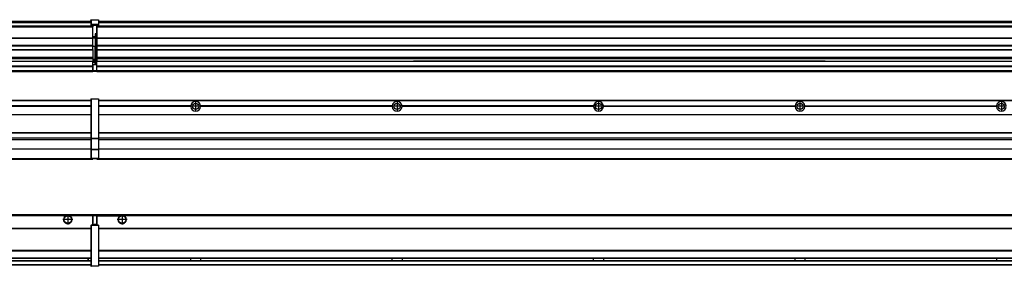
# Model space of a CAD drawing. Header units: inches. Extents: x -381 to 29822, y -418 to 176.
# Tile 21 of 49: x 3378 to 4356, y -154 to 90. Entities that reach past the tile are written whole.
import ezdxf

# ---------------------------------------------------------------- set-up
doc = ezdxf.new("R2010")
doc.units = ezdxf.units.IN
doc.linetypes.add('DOT_CENTER', pattern=[14, 12, -1, 0, -1])
doc.layers.add('1', color=7, linetype='Continuous')

# ---------------------------------------------------------------- blocks, each defined once
blk = doc.blocks.new('Modulos_intermedio__FL-14__2__24', base_point=(3455.18, -48.03))
at = {"color": 7, "linetype": 'Continuous'}
for p, q in [((3456.88, 10.47), (4849.18, 10.47)), ((3456.88, 10.22), (4849.18, 10.22)), ((3476.43, 10.47), (3476.48, 10.52)), ((3476.48, 10.52), (3483.88, 10.52)), ((3483.93, 10.47), (3483.88, 10.52)), ((3548.29, 4.77), (3456.88, 4.77)), ((3548.28, 4.47), (3456.88, 4.47)), ((3548.29, 4.17), (3456.88, 4.17)), ((3548.28, 4.47), (3548.29, 4.77)), ((3548.29, 4.17), (3548.28, 4.47)), ((3550.45, 6.05), (3550.45, 6.04)), ((3550.45, 2.91), (3550.45, 2.9)), ((3748.29, 4.77), (3558.07, 4.77)), ((3558.07, 4.77), (3558.08, 4.47)), ((3558.08, 4.47), (3558.07, 4.17)), ((3748.29, 4.17), (3558.07, 4.17)), ((3748.28, 4.47), (3558.08, 4.47)), ((3748.28, 4.47), (3748.29, 4.77)), ((3748.29, 4.17), (3748.28, 4.47)), ((3948.29, 4.77), (3758.07, 4.77)), ((3758.07, 4.77), (3758.08, 4.47)), ((3758.08, 4.47), (3758.07, 4.17)), ((3948.29, 4.17), (3758.07, 4.17)), ((3948.28, 4.47), (3758.08, 4.47)), ((3948.28, 4.47), (3948.29, 4.77)), ((3948.29, 4.17), (3948.28, 4.47)), ((3958.07, 4.77), (4148.29, 4.77)), ((3958.07, 4.77), (3958.08, 4.47)), ((3958.08, 4.47), (3958.07, 4.17)), ((4148.29, 4.17), (3958.07, 4.17)), ((4148.28, 4.47), (3958.08, 4.47)), ((4148.28, 4.47), (4148.29, 4.77)), ((4148.29, 4.17), (4148.28, 4.47)), ((4158.07, 4.77), (4348.29, 4.77)), ((4158.07, 4.77), (4158.08, 4.47)), ((4158.08, 4.47), (4158.07, 4.17)), ((4348.29, 4.17), (4158.07, 4.17)), ((4348.28, 4.47), (4158.08, 4.47)), ((4348.28, 4.47), (4348.29, 4.77)), ((4348.29, 4.17), (4348.28, 4.47)), ((3456.88, -3.53), (4849.18, -3.53)), ((3456.88, -3.78), (4849.18, -3.78)), ((4849.18, -4.03), (3456.88, -4.03)), ((3456.88, -21.53), (4849.18, -21.53)), ((3456.88, -21.78), (4849.18, -21.78)), ((3456.88, -26.73), (4849.18, -26.73)), ((3456.88, -26.82), (4849.18, -26.82)), ((3456.88, -28.37), (4849.18, -28.37)), ((3456.88, -28.53), (4849.18, -28.53)), ((3456.88, -28.65), (4849.18, -28.65)), ((4849.18, -38.02), (3456.88, -38.02)), ((4849.18, -38.11), (3456.88, -38.11)), ((3455.18, -47.53), (3455.18, -48.03)), ((3455.18, -48.03), (4851.18, -48.03)), ((3456.63, -47.53), (4849.43, -47.53))]:
    blk.add_line(p, q, dxfattribs=at)
for centre in [(3553.18, 4.47), (3753.18, 4.47), (3953.18, 4.47), (4153.18, 4.47), (4353.18, 4.47)]:
    blk.add_circle(centre, 3.15, dxfattribs=at)
for centre, start, end in [((3553.18, 4.47), 3.5101, 176.4899), ((3553.18, 4.47), 183.51008, 356.48992), ((3753.18, 4.47), 3.5101, 176.4899), ((3753.18, 4.47), 183.51008, 356.48992), ((3953.18, 4.47), 3.5101, 176.4899), ((3953.18, 4.47), 183.51008, 356.48992), ((4153.18, 4.47), 3.5101, 176.4899), ((4153.18, 4.47), 183.51008, 356.48992), ((4353.18, 4.47), 3.5101, 176.4899), ((4353.18, 4.47), 183.51008, 356.48992)]:
    blk.add_arc(centre, 4.9, start, end, dxfattribs=at)
at = {"layer": '1', "color": 2, "linetype": 'DOT_CENTER'}
for p, q in [((3557.33, 4.47), (3549.03, 4.47)), ((3553.18, 8.62), (3553.18, 0.32)), ((3757.33, 4.47), (3749.03, 4.47)), ((3753.18, 8.62), (3753.18, 0.32)), ((3957.33, 4.47), (3949.03, 4.47)), ((3953.18, 8.62), (3953.18, 0.32)), ((4157.33, 4.47), (4149.03, 4.47)), ((4153.18, 8.62), (4153.18, 0.32)), ((4357.33, 4.47), (4349.03, 4.47)), ((4353.18, 8.62), (4353.18, 0.32))]:
    blk.add_line(p, q, dxfattribs=at)
blk = doc.blocks.new('Modulos_intermedio__FL-14___32', base_point=(2055.18, -48.03))
at = {"color": 7, "linetype": 'Continuous'}
for p, q in [((2056.88, 10.47), (3449.18, 10.47)), ((2056.88, 10.22), (3449.18, 10.22)), ((3422.43, 10.47), (3422.48, 10.52)), ((3422.48, 10.52), (3429.88, 10.52)), ((3429.93, 10.47), (3429.88, 10.52)), ((3449.18, 11.72), (3449.19, 11.79)), ((3449.18, 11.72), (3449.18, 11.47)), ((3449.18, 11.47), (3449.43, 11.47)), ((3449.18, 11.47), (3449.18, -27.21)), ((3449.19, 11.79), (3449.2, 11.82)), ((3449.2, 11.82), (3449.22, 11.86)), ((3449.22, 11.86), (3449.25, 11.9)), ((3449.25, 11.9), (3449.29, 11.93)), ((3449.29, 11.93), (3449.34, 11.96)), ((3449.34, 11.96), (3449.36, 11.96)), ((3449.36, 11.96), (3449.43, 11.97)), ((3449.43, 11.97), (3456.63, 11.97)), ((3449.43, 11.97), (3449.43, 11.47)), ((3449.43, 11.47), (3449.43, -27.21)), ((3456.63, 11.47), (3449.43, 11.47)), ((3456.7, 11.96), (3456.63, 11.97)), ((3456.63, 11.97), (3456.63, 11.47)), ((3456.63, 11.47), (3456.63, -27.21)), ((3456.88, 11.47), (3456.63, 11.47)), ((3456.72, 11.96), (3456.7, 11.96)), ((3456.76, 11.93), (3456.72, 11.96)), ((3456.8, 11.9), (3456.76, 11.93)), ((3456.84, 11.86), (3456.8, 11.9)), ((3456.86, 11.82), (3456.84, 11.86)), ((3456.87, 11.79), (3456.86, 11.82)), ((3456.88, 11.72), (3456.87, 11.79)), ((3456.88, 11.72), (3456.88, 11.47)), ((3456.88, 11.47), (3456.88, -27.21)), ((3449.18, 4.77), (3358.07, 4.77)), ((3449.18, 4.17), (3358.07, 4.17)), ((3449.18, 4.47), (3358.08, 4.47)), ((2056.88, -3.53), (3449.18, -3.53)), ((2056.88, -3.78), (3449.18, -3.78)), ((3449.18, -4.03), (2056.88, -4.03)), ((2056.88, -21.53), (3449.18, -21.53)), ((2056.88, -21.78), (3449.18, -21.78)), ((2056.88, -26.73), (3449.18, -26.73)), ((2056.88, -26.82), (3449.18, -26.82)), ((2056.88, -28.37), (3449.18, -28.37)), ((2056.88, -28.53), (3449.18, -28.53)), ((2056.88, -28.65), (3449.18, -28.65)), ((3449.18, -27.21), (3449.18, -27.52)), ((3449.18, -27.21), (3449.43, -27.21)), ((3449.18, -27.52), (3449.19, -27.54)), ((3449.18, -27.52), (3449.18, -38.19)), ((3449.19, -27.54), (3449.22, -27.57)), ((3449.22, -27.57), (3449.25, -27.59)), ((3449.25, -27.59), (3449.29, -27.6)), ((3449.29, -27.6), (3449.34, -27.61)), ((3449.34, -27.61), (3449.36, -27.61)), ((3449.36, -27.61), (3449.43, -27.62)), ((3449.43, -27.21), (3456.63, -27.21)), ((3449.43, -27.21), (3449.43, -27.62)), ((3449.43, -27.62), (3456.63, -27.62)), ((3449.43, -27.62), (3449.43, -38.3)), ((3456.88, -27.21), (3456.63, -27.21)), ((3456.63, -27.21), (3456.63, -27.62)), ((3456.7, -27.61), (3456.63, -27.62)), ((3456.63, -27.62), (3456.63, -38.3)), ((3456.72, -27.61), (3456.7, -27.61)), ((3456.76, -27.6), (3456.72, -27.61)), ((3456.8, -27.59), (3456.76, -27.6)), ((3456.84, -27.57), (3456.8, -27.59)), ((3456.87, -27.54), (3456.84, -27.57)), ((3456.88, -27.52), (3456.87, -27.54)), ((3456.88, -27.21), (3456.88, -27.52)), ((3456.88, -27.52), (3456.88, -38.19)), ((3449.18, -38.02), (2056.88, -38.02)), ((3449.18, -38.11), (2056.88, -38.11)), ((3449.18, -38.19), (3449.19, -38.22)), ((3449.18, -38.19), (3449.18, -38.71)), ((3449.18, -38.71), (3449.43, -38.71)), ((3449.18, -38.71), (3449.18, -47.03)), ((3449.19, -38.22), (3449.22, -38.25)), ((3449.22, -38.25), (3449.25, -38.27)), ((3449.25, -38.27), (3449.29, -38.28)), ((3449.29, -38.28), (3449.34, -38.29)), ((3449.34, -38.29), (3449.36, -38.29)), ((3449.36, -38.29), (3449.43, -38.3)), ((3449.43, -38.3), (3449.43, -38.71)), ((3456.63, -38.3), (3449.43, -38.3)), ((3449.43, -38.71), (3449.43, -47.03)), ((3456.63, -38.71), (3449.43, -38.71)), ((3456.7, -38.29), (3456.63, -38.3)), ((3456.63, -38.3), (3456.63, -38.71)), ((3456.88, -38.71), (3456.63, -38.71)), ((3456.63, -38.71), (3456.63, -47.03)), ((3456.72, -38.29), (3456.7, -38.29)), ((3456.76, -38.28), (3456.72, -38.29)), ((3456.8, -38.27), (3456.76, -38.28)), ((3456.84, -38.25), (3456.8, -38.27)), ((3456.87, -38.22), (3456.84, -38.25)), ((3456.88, -38.19), (3456.87, -38.22)), ((3456.88, -38.19), (3456.88, -38.71)), ((3456.88, -38.71), (3456.88, -47.03)), ((2055.18, -48.03), (3451.18, -48.03)), ((2056.63, -47.53), (3449.43, -47.53)), ((3449.18, -47.03), (3449.43, -47.03)), ((3449.18, -47.03), (3449.18, -47.28)), ((3449.18, -47.28), (3449.19, -47.34)), ((3449.19, -47.34), (3449.2, -47.37)), ((3449.2, -47.37), (3449.22, -47.41)), ((3449.22, -47.41), (3449.25, -47.45)), ((3449.25, -47.45), (3449.29, -47.49)), ((3449.29, -47.49), (3449.34, -47.51)), ((3449.34, -47.51), (3449.36, -47.52)), ((3449.36, -47.52), (3449.43, -47.53)), ((3449.43, -47.03), (3456.63, -47.03)), ((3449.43, -47.03), (3449.43, -47.53)), ((3449.43, -47.53), (3456.63, -47.53)), ((3451.18, -47.53), (3451.18, -48.03)), ((3456.63, -47.03), (3456.63, -47.53)), ((3456.88, -47.03), (3456.63, -47.03)), ((3456.7, -47.52), (3456.63, -47.53)), ((3456.72, -47.51), (3456.7, -47.52)), ((3456.76, -47.49), (3456.72, -47.51)), ((3456.8, -47.45), (3456.76, -47.49)), ((3456.84, -47.41), (3456.8, -47.45)), ((3456.86, -47.37), (3456.84, -47.41)), ((3456.87, -47.34), (3456.86, -47.37)), ((3456.88, -47.28), (3456.87, -47.34)), ((3456.88, -47.03), (3456.88, -47.28))]:
    blk.add_line(p, q, dxfattribs=at)
blk = doc.blocks.new('F-288__38', base_point=(621.12, -75.97))
for name, p in [('Modulos_intermedio__FL-14___32', (2055.18, -48.03)), ('Modulos_intermedio__FL-14__2__24', (3455.18, -48.03))]:
    blk.add_blockref(name, p)
blk = doc.blocks.new('Alzado2', base_point=(2889, -32))
blk.add_blockref('F-288__38', (621.12, -75.97))
blk = doc.blocks.new('Modulos_intermedio__FL-14__2__53', base_point=(3455.18, 38.97))
at = {"color": 7, "linetype": 'Continuous'}
for p, q in [((3456.88, 88.97), (4849.18, 88.97)), ((3456.88, 88.96), (4849.18, 88.96)), ((3456.88, 88.35), (4849.18, 88.35)), ((3456.88, 88.03), (4849.18, 88.03)), ((3455.18, 84.47), (3455.18, 83.99)), ((3455.18, 83.99), (3455.18, 83.97)), ((4851.18, 83.99), (3455.18, 83.99)), ((3455.18, 83.97), (3455.18, 83.47)), ((3455.18, 83.97), (4851.18, 83.97)), ((3455.18, 83.47), (3455.18, 72.41)), ((3455.18, 83.47), (4851.18, 83.47)), ((3456.88, 87.7), (4849.18, 87.7)), ((3455.18, 72.41), (3455.18, 72.16)), ((3455.18, 72.41), (4851.18, 72.41)), ((3455.18, 72.16), (4851.18, 72.16)), ((3455.18, 72.16), (3455.18, 64.79)), ((4851.18, 64.79), (3455.18, 64.79)), ((3455.18, 64.79), (3455.18, 64.54)), ((3455.18, 64.54), (3455.18, 60.91)), ((3455.18, 64.54), (4851.18, 64.54)), ((3455.18, 60.91), (3455.18, 60.41)), ((3455.18, 60.91), (4851.18, 60.91)), ((3455.18, 60.41), (4851.18, 60.41)), ((3455.18, 60.41), (3455.18, 59.42)), ((3455.18, 59.42), (3455.18, 53.15)), ((3455.18, 53.15), (3455.18, 51.48)), ((3455.18, 53.15), (4851.18, 53.15)), ((4851.18, 51.48), (3455.18, 51.48)), ((3455.18, 51.48), (3455.18, 51.37)), ((3455.18, 51.37), (3455.18, 49.19)), ((3455.18, 49.19), (3455.18, 49.16)), ((3455.18, 49.19), (3769.43, 49.19)), ((3455.18, 44.48), (3455.18, 49.16)), ((3455.18, 49.16), (3769.43, 49.16)), ((3769.43, 49.19), (3769.43, 49.18)), ((3778.18, 49.19), (3769.43, 49.19)), ((3769.43, 49.18), (3769.43, 49.16)), ((3769.43, 49.18), (3778.18, 49.18)), ((3769.43, 49.16), (3778.18, 49.16)), ((3778.18, 49.19), (3778.18, 49.18)), ((3969.43, 49.19), (3778.18, 49.19)), ((3778.18, 49.18), (3778.18, 49.16)), ((3778.18, 49.16), (3969.43, 49.16)), ((3969.43, 49.19), (3969.43, 49.18)), ((3978.18, 49.19), (3969.43, 49.19)), ((3969.43, 49.18), (3978.18, 49.18)), ((3969.43, 49.18), (3969.43, 49.16)), ((3969.43, 49.16), (3978.18, 49.16)), ((4169.43, 49.19), (3978.18, 49.19)), ((3978.18, 49.19), (3978.18, 49.18)), ((3978.18, 49.18), (3978.18, 49.16)), ((3978.18, 49.16), (4169.43, 49.16)), ((4169.43, 49.19), (4169.43, 49.18)), ((4178.18, 49.19), (4169.43, 49.19)), ((4169.43, 49.18), (4169.43, 49.16)), ((4169.43, 49.18), (4178.18, 49.18)), ((4169.43, 49.16), (4178.18, 49.16)), ((4178.18, 49.19), (4178.18, 49.18)), ((4178.18, 49.19), (4851.18, 49.19)), ((4178.18, 49.18), (4178.18, 49.16)), ((4178.18, 49.16), (4851.18, 49.16)), ((3455.18, 44.48), (3455.18, 44.04)), ((3455.18, 44.48), (4851.13, 44.48)), ((3455.18, 39.97), (3455.18, 44.04)), ((3455.18, 44.04), (4851.13, 44.04)), ((3455.18, 39.97), (3455.18, 39.47)), ((3455.18, 39.97), (4851.13, 39.97)), ((3455.18, 39.47), (3455.18, 39.22)), ((3455.18, 39.47), (4851.13, 39.47)), ((3455.18, 39.22), (3455.18, 38.97)), ((3455.18, 39.22), (4851.13, 39.22)), ((3455.18, 38.97), (4851.13, 38.97))]:
    blk.add_line(p, q, dxfattribs=at)
blk = doc.blocks.new('Modulos_intermedio__FL-14___61', base_point=(2055.18, 38.97))
at = {"color": 7, "linetype": 'Continuous'}
for p, q in [((2056.88, 88.97), (3449.18, 88.97)), ((2056.88, 88.96), (3449.18, 88.96)), ((2056.88, 88.35), (3449.18, 88.35)), ((2056.88, 88.03), (3449.18, 88.03)), ((3449.18, 90.22), (3449.19, 90.29)), ((3449.18, 90.22), (3449.2, 90.24)), ((3449.18, 90.16), (3449.18, 90.22)), ((3449.18, 90.22), (3449.18, 90.16)), ((3449.18, 90.16), (3449.18, 85.33)), ((3449.19, 90.29), (3449.2, 90.32)), ((3449.2, 90.32), (3449.22, 90.36)), ((3449.2, 90.24), (3449.22, 90.28)), ((3449.22, 90.36), (3449.25, 90.4)), ((3449.22, 90.28), (3449.25, 90.32)), ((3449.25, 90.4), (3449.29, 90.43)), ((3449.25, 90.32), (3449.29, 90.35)), ((3449.29, 90.43), (3449.34, 90.46)), ((3449.29, 90.35), (3449.34, 90.37)), ((3449.34, 90.46), (3449.36, 90.46)), ((3449.34, 90.37), (3449.36, 90.38)), ((3449.36, 90.46), (3449.43, 90.47)), ((3449.36, 90.38), (3449.43, 90.39)), ((3449.43, 90.47), (3456.63, 90.47)), ((3449.43, 90.47), (3449.43, 90.39)), ((3449.43, 90.39), (3456.63, 90.39)), ((3449.43, 90.39), (3449.43, 85.56)), ((3456.7, 90.46), (3456.63, 90.47)), ((3456.63, 90.47), (3456.63, 90.39)), ((3456.7, 90.38), (3456.63, 90.39)), ((3456.63, 90.39), (3456.63, 85.56)), ((3456.72, 90.46), (3456.7, 90.46)), ((3456.72, 90.37), (3456.7, 90.38)), ((3456.76, 90.43), (3456.72, 90.46)), ((3456.76, 90.35), (3456.72, 90.37)), ((3456.8, 90.4), (3456.76, 90.43)), ((3456.8, 90.32), (3456.76, 90.35)), ((3456.84, 90.36), (3456.8, 90.4)), ((3456.84, 90.28), (3456.8, 90.32)), ((3456.86, 90.32), (3456.84, 90.36)), ((3456.86, 90.24), (3456.84, 90.28)), ((3456.87, 90.29), (3456.86, 90.32)), ((3456.88, 90.22), (3456.86, 90.24)), ((3456.88, 90.22), (3456.87, 90.29)), ((3456.88, 90.16), (3456.88, 90.22)), ((3456.88, 90.22), (3456.88, 90.16)), ((3456.88, 90.16), (3456.88, 85.33)), ((3451.18, 83.99), (2055.18, 83.99)), ((2055.18, 83.97), (3451.18, 83.97)), ((2055.18, 83.47), (3451.18, 83.47)), ((2056.88, 87.7), (3449.18, 87.7)), ((3449.18, 85.33), (3449.19, 85.4)), ((3449.18, 85.33), (3449.18, 85.22)), ((3449.18, 85.22), (3449.19, 85.29)), ((3449.18, 85.22), (3449.18, 84.97)), ((3449.18, 84.97), (3449.18, 84.72)), ((3449.18, 84.97), (3449.43, 84.97)), ((3449.19, 84.66), (3449.18, 84.72)), ((3449.19, 85.4), (3449.2, 85.42)), ((3449.19, 85.29), (3449.2, 85.32)), ((3449.2, 84.63), (3449.19, 84.66)), ((3449.2, 85.42), (3449.22, 85.46)), ((3449.2, 85.32), (3449.22, 85.36)), ((3449.22, 84.59), (3449.2, 84.63)), ((3449.22, 85.46), (3449.25, 85.5)), ((3449.22, 85.36), (3449.25, 85.4)), ((3449.22, 85.36), (3449.25, 85.4)), ((3449.25, 84.55), (3449.22, 84.59)), ((3449.25, 85.5), (3449.29, 85.53)), ((3449.25, 85.4), (3449.34, 85.46)), ((3449.25, 85.4), (3449.29, 85.43)), ((3449.29, 84.51), (3449.25, 84.55)), ((3449.29, 85.53), (3449.34, 85.55)), ((3449.29, 85.43), (3449.34, 85.46)), ((3449.34, 84.49), (3449.29, 84.51)), ((3449.34, 85.55), (3449.36, 85.55)), ((3449.34, 85.46), (3449.36, 85.46)), ((3449.36, 84.48), (3449.34, 84.49)), ((3449.36, 85.55), (3449.43, 85.56)), ((3449.36, 85.46), (3449.43, 85.47)), ((3449.43, 84.47), (3449.36, 84.48)), ((3449.43, 85.56), (3449.43, 85.47)), ((3456.63, 85.56), (3449.43, 85.56)), ((3449.43, 85.47), (3456.63, 85.47)), ((3449.43, 85.47), (3449.43, 84.97)), ((3449.43, 84.97), (3451.18, 84.97)), ((3449.43, 84.97), (3449.43, 84.47)), ((3449.43, 84.47), (3451.18, 84.47)), ((3451.18, 84.97), (3451.18, 83.97)), ((3451.18, 84.97), (3454.88, 84.97)), ((3451.18, 83.97), (3451.18, 83.47)), ((3451.18, 72.41), (3451.18, 83.47)), ((3454.88, 84.97), (3456.63, 84.97)), ((3454.88, 84.97), (3454.88, 77.44)), ((3454.88, 84.47), (3456.63, 84.47)), ((3454.88, 79.65), (3455.18, 79.58)), ((3456.63, 85.56), (3456.63, 85.47)), ((3456.7, 85.55), (3456.63, 85.56)), ((3456.63, 85.47), (3456.63, 84.97)), ((3456.7, 85.46), (3456.63, 85.47)), ((3456.63, 84.97), (3456.63, 84.47)), ((3456.88, 84.97), (3456.63, 84.97)), ((3456.63, 84.47), (3456.7, 84.48)), ((3456.72, 85.55), (3456.7, 85.55)), ((3456.72, 85.46), (3456.7, 85.46)), ((3456.7, 84.48), (3456.72, 84.49)), ((3456.76, 85.53), (3456.72, 85.55)), ((3456.72, 85.46), (3456.76, 85.43)), ((3456.76, 85.43), (3456.72, 85.46)), ((3456.72, 84.49), (3456.76, 84.51)), ((3456.8, 85.5), (3456.76, 85.53)), ((3456.8, 85.4), (3456.76, 85.43)), ((3456.76, 84.51), (3456.8, 84.55)), ((3456.84, 85.46), (3456.8, 85.5)), ((3456.8, 85.4), (3456.84, 85.36)), ((3456.84, 85.36), (3456.8, 85.4)), ((3456.8, 84.55), (3456.84, 84.59)), ((3456.86, 85.42), (3456.84, 85.46)), ((3456.86, 85.32), (3456.84, 85.36)), ((3456.84, 84.59), (3456.86, 84.63)), ((3456.87, 85.4), (3456.86, 85.42)), ((3456.87, 85.29), (3456.86, 85.32)), ((3456.86, 84.63), (3456.87, 84.66)), ((3456.88, 85.33), (3456.87, 85.4)), ((3456.88, 85.22), (3456.87, 85.29)), ((3456.87, 84.66), (3456.88, 84.72)), ((3456.88, 85.33), (3456.88, 85.22)), ((3456.88, 85.22), (3456.88, 84.97)), ((3456.88, 84.97), (3456.88, 84.72)), ((2055.18, 72.41), (3451.18, 72.41)), ((2055.18, 72.16), (3451.18, 72.16)), ((3453.43, 73.5), (3451.18, 73.5)), ((3453.43, 73), (3451.18, 73)), ((3451.18, 72.5), (3453.43, 72.5)), ((3451.18, 72.41), (3451.18, 72.16)), ((3451.18, 64.79), (3451.18, 72.16)), ((3453.43, 76.45), (3453.43, 73.5)), ((3454.88, 76.45), (3453.43, 76.45)), ((3453.43, 73.5), (3453.68, 73.5)), ((3453.43, 73), (3453.43, 73.5)), ((3453.43, 73), (3453.43, 72.5)), ((3453.68, 72.5), (3453.43, 72.5)), ((3453.43, 72.5), (3453.43, 63.97)), ((3453.68, 73.19), (3453.67, 73.21)), ((3453.68, 76.45), (3453.68, 73.5)), ((3453.68, 76.3), (3454.88, 76.3)), ((3453.68, 73.25), (3453.68, 73.5)), ((3453.68, 73.19), (3453.68, 72.5)), ((3453.68, 63.97), (3453.68, 72.5)), ((3454.88, 78.12), (3455.18, 78.12)), ((3454.88, 77.6), (3455.18, 77.6)), ((3454.88, 77.44), (3455.18, 77.36)), ((3454.88, 76.45), (3455.18, 76.53)), ((3454.88, 76.3), (3454.88, 76.45)), ((3455.18, 76.3), (3454.88, 76.3)), ((3454.88, 63.97), (3454.88, 76.3)), ((3451.18, 64.79), (2055.18, 64.79)), ((2055.18, 64.54), (3451.18, 64.54)), ((2055.18, 60.91), (3451.18, 60.91)), ((2055.18, 60.41), (3451.18, 60.41)), ((3451.18, 64.79), (3451.18, 64.54)), ((3451.18, 60.91), (3451.18, 64.54)), ((3453.43, 63.97), (3451.18, 63.97)), ((3451.18, 60.91), (3451.18, 60.41)), ((3451.18, 60.41), (3451.18, 59.42)), ((3451.18, 59.42), (3451.18, 53.15)), ((3453.43, 50.98), (3453.43, 63.97)), ((3453.43, 63.97), (3453.68, 63.97)), ((3453.68, 50.98), (3453.68, 63.97)), ((3453.68, 63.97), (3454.88, 63.97)), ((3454.88, 49.58), (3454.88, 63.97)), ((3455.18, 63.97), (3454.88, 63.97)), ((2055.18, 53.15), (3451.18, 53.15)), ((3451.18, 51.48), (2055.18, 51.48)), ((2778.18, 49.19), (3451.18, 49.19)), ((2778.18, 49.16), (3451.18, 49.16)), ((3451.18, 53.15), (3451.18, 51.48)), ((3451.18, 51.48), (3451.18, 51.37)), ((3451.18, 51.37), (3451.18, 49.19)), ((3453.43, 50.98), (3451.18, 50.98)), ((3453.43, 49.98), (3451.18, 49.98)), ((3451.18, 49.19), (3451.18, 49.16)), ((3451.18, 47.58), (3451.18, 49.16)), ((3453.43, 48.98), (3451.18, 48.98)), ((3453.43, 49.98), (3453.43, 50.98)), ((3453.43, 50.98), (3453.68, 50.98)), ((3453.43, 49.98), (3453.43, 48.98)), ((3453.43, 47.91), (3453.43, 48.98)), ((3453.68, 48.98), (3453.43, 48.98)), ((3453.68, 49.73), (3453.68, 50.98)), ((3453.68, 49.73), (3453.68, 48.98)), ((3453.68, 49.58), (3454.88, 49.58)), ((3453.68, 47.66), (3453.68, 48.98)), ((3453.68, 48.93), (3454.88, 48.93)), ((3454.88, 48.93), (3454.88, 49.58)), ((3455.18, 49.58), (3454.88, 49.58)), ((3454.88, 48.93), (3454.88, 47.33)), ((3454.88, 48.93), (3455.18, 48.85)), ((2055.18, 44.48), (3451.13, 44.48)), ((2055.18, 44.04), (3451.13, 44.04)), ((2055.18, 39.97), (3451.13, 39.97)), ((2055.18, 39.47), (3451.13, 39.47)), ((2055.18, 39.22), (3451.13, 39.22)), ((3451.13, 44.48), (3451.13, 47.58)), ((3451.13, 47.58), (3451.18, 47.58)), ((3451.13, 45.47), (3451.18, 45.48)), ((3451.13, 44.48), (3451.18, 44.48)), ((3451.13, 44.48), (3451.13, 44.04)), ((3451.13, 39.97), (3451.13, 44.04)), ((3451.18, 40.48), (3451.13, 40.48)), ((3451.13, 39.97), (3451.13, 39.47)), ((3451.13, 39.22), (3451.13, 39.47)), ((3451.13, 39.22), (3451.13, 38.97)), ((3453.43, 47.91), (3451.18, 47.91)), ((3451.18, 46), (3451.18, 47.58)), ((3451.18, 46), (3453.43, 46)), ((3451.18, 46), (3451.18, 39.97)), ((3451.18, 39.97), (3454.63, 39.97)), ((3451.18, 39.97), (3451.18, 39.47)), ((3451.18, 39.47), (3454.63, 39.47)), ((3453.43, 46), (3453.43, 47.91)), ((3453.43, 47.91), (3453.52, 47.89)), ((3453.43, 46), (3454.88, 46)), ((3453.52, 47.89), (3453.6, 47.83)), ((3453.6, 47.83), (3453.66, 47.75)), ((3453.66, 47.75), (3453.68, 47.66)), ((3453.68, 46), (3453.68, 47.66)), ((3455.18, 45.08), (3454.63, 44.93)), ((3454.63, 44.93), (3454.63, 39.97)), ((3454.63, 39.97), (3454.63, 39.47)), ((3454.88, 39.97), (3454.63, 39.97)), ((3454.88, 47.33), (3454.88, 46)), ((3455.18, 45.92), (3454.88, 46)), ((3454.88, 45), (3455.18, 45.08)), ((3454.88, 45), (3454.88, 39.97)), ((3454.88, 44.81), (3455.18, 44.87)), ((3454.88, 41.31), (3455.18, 41.37)), ((3454.88, 40.83), (3455.18, 40.91)), ((3454.88, 39.97), (3454.88, 39.72)), ((2055.18, 38.97), (3451.13, 38.97))]:
    blk.add_line(p, q, dxfattribs=at)
for centre, start, end in [((3453.43, 73.25), 270, 0), ((3453.43, 49.73), 0, 90), ((3454.63, 39.72), 270, 0)]:
    blk.add_arc(centre, 0.25, start, end, dxfattribs=at)
blk = doc.blocks.new('F-288__67', base_point=(621.12, 38.97))
for name, p in [('Modulos_intermedio__FL-14___61', (2055.18, 38.97)), ('Modulos_intermedio__FL-14__2__53', (3455.18, 38.97))]:
    blk.add_blockref(name, p)
blk = doc.blocks.new('Inferior2', base_point=(2889, 64.72))
blk.add_blockref('F-288__67', (621.12, 38.97))
blk = doc.blocks.new('Modulos_intermedio__FL-14__2__79', base_point=(3455.18, -154.47))
at = {"color": 7, "linetype": 'Continuous'}
for p, q in [((3455.18, -102.97), (3455.18, -104.47)), ((3455.18, -102.97), (4851.13, -102.97)), ((3455.18, -104.47), (3477.77, -104.47)), ((3455.18, -104.47), (3455.18, -113.47)), ((3477.77, -104.47), (3478.72, -103.98)), ((3478.72, -103.98), (3480.18, -103.72)), ((3480.18, -103.72), (3481.63, -103.98)), ((3481.63, -103.98), (3482.59, -104.47)), ((4823.77, -104.47), (3482.59, -104.47)), ((3456.88, -116.72), (4849.18, -116.72)), ((3456.88, -116.97), (4849.18, -116.97)), ((4849.18, -117.22), (3456.88, -117.22)), ((4849.18, -138.72), (3456.88, -138.72)), ((4849.18, -138.97), (3456.88, -138.97)), ((3456.88, -139.22), (4849.18, -139.22)), ((3456.88, -145.97), (4849.18, -145.97)), ((3456.88, -146.22), (4849.18, -146.22)), ((3548.28, -146.3), (3548.28, -146.22)), ((3548.28, -146.59), (3548.28, -146.3)), ((3548.29, -147.23), (3548.28, -146.59)), ((3558.08, -146.52), (3558.07, -147.23)), ((3558.08, -146.22), (3558.08, -146.3)), ((3558.08, -146.3), (3558.08, -146.52)), ((3748.28, -146.3), (3748.28, -146.22)), ((3748.28, -146.52), (3748.28, -146.3)), ((3748.29, -147.23), (3748.28, -146.52)), ((3758.08, -146.52), (3758.07, -147.23)), ((3758.08, -146.22), (3758.08, -146.3)), ((3758.08, -146.3), (3758.08, -146.52)), ((3948.28, -146.3), (3948.28, -146.22)), ((3948.28, -146.52), (3948.28, -146.3)), ((3948.29, -147.23), (3948.28, -146.52)), ((3958.08, -146.3), (3958.07, -146.98)), ((3958.08, -146.22), (3958.08, -146.3)), ((4148.28, -146.3), (4148.28, -146.22)), ((4148.28, -146.52), (4148.28, -146.3)), ((4148.29, -147.23), (4148.28, -146.52)), ((4158.08, -146.3), (4158.07, -146.98)), ((4158.08, -146.22), (4158.08, -146.3)), ((4348.28, -146.22), (4348.28, -146.3)), ((4348.28, -146.3), (4348.28, -146.52)), ((4348.28, -146.52), (4348.29, -147.23)), ((3456.88, -148.72), (4849.18, -148.72)), ((3456.88, -148.97), (4849.18, -148.97)), ((3456.88, -152.72), (4849.18, -152.72)), ((3456.88, -152.97), (4849.18, -152.97)), ((3548.28, -148.6), (3548.29, -147.56)), ((3548.28, -148.72), (3548.28, -148.6)), ((3548.29, -147.56), (3548.29, -147.23)), ((3558.07, -147.23), (3558.07, -147.72)), ((3558.07, -147.72), (3558.08, -148.43)), ((3558.08, -148.43), (3558.08, -148.65)), ((3558.08, -148.65), (3558.08, -148.72)), ((3748.28, -148.43), (3748.29, -147.72)), ((3748.28, -148.65), (3748.28, -148.43)), ((3748.28, -148.72), (3748.28, -148.65)), ((3748.29, -147.72), (3748.29, -147.23)), ((3758.07, -147.23), (3758.07, -147.72)), ((3758.07, -147.72), (3758.08, -148.43)), ((3758.08, -148.43), (3758.08, -148.65)), ((3758.08, -148.65), (3758.08, -148.72)), ((3948.28, -148.43), (3948.29, -147.72)), ((3948.28, -148.65), (3948.28, -148.43)), ((3948.28, -148.72), (3948.28, -148.65)), ((3948.29, -147.72), (3948.29, -147.23)), ((3958.07, -146.98), (3958.07, -147.72)), ((3958.07, -147.72), (3958.08, -148.43)), ((3958.08, -148.43), (3958.08, -148.65)), ((3958.08, -148.65), (3958.08, -148.72)), ((4148.28, -148.43), (4148.29, -147.72)), ((4148.28, -148.65), (4148.28, -148.43)), ((4148.28, -148.72), (4148.28, -148.65)), ((4148.29, -147.72), (4148.29, -147.23)), ((4158.07, -146.98), (4158.07, -147.23)), ((4158.07, -147.23), (4158.07, -147.72)), ((4158.07, -147.72), (4158.08, -148.43)), ((4158.08, -148.43), (4158.08, -148.65)), ((4158.08, -148.65), (4158.08, -148.72)), ((4348.29, -147.72), (4348.28, -148.43)), ((4348.28, -148.43), (4348.28, -148.65)), ((4348.28, -148.65), (4348.28, -148.72)), ((4348.29, -147.23), (4348.29, -147.72))]:
    blk.add_line(p, q, dxfattribs=at)
for radius in [4, 3.7]:
    blk.add_circle((3480.18, -107.97), radius, dxfattribs=at)
blk.add_arc((3480.18, -107.97), 4.25, 124.56032, 55.43968, dxfattribs=at)
at = {"layer": '1', "color": 2, "linetype": 'DOT_CENTER'}
for p, q in [((3480.18, -102.97), (3480.18, -112.97)), ((3485.18, -107.97), (3475.18, -107.97))]:
    blk.add_line(p, q, dxfattribs=at)
blk = doc.blocks.new('Modulos_intermedio__FL-14___87', base_point=(2055.18, -154.47))
at = {"color": 7, "linetype": 'Continuous'}
for p, q in [((2055.18, -102.97), (3451.13, -102.97)), ((3423.77, -104.47), (2082.59, -104.47)), ((3424.72, -103.98), (3423.77, -104.47)), ((3426.18, -103.72), (3424.72, -103.98)), ((3427.63, -103.98), (3426.18, -103.72)), ((3428.59, -104.47), (3427.63, -103.98)), ((3451.13, -104.47), (3428.59, -104.47)), ((3451.13, -104.47), (3451.13, -102.97)), ((3451.13, -111.58), (3451.13, -104.47)), ((3451.18, -104.48), (3451.13, -104.48)), ((3451.18, -105.48), (3451.13, -105.48)), ((3454.63, -103.47), (3451.18, -103.47)), ((3451.18, -103.47), (3451.18, -103.97)), ((3451.18, -103.97), (3451.18, -111.58)), ((3451.18, -103.97), (3454.63, -103.97)), ((3454.63, -103.47), (3454.63, -103.97)), ((3454.88, -103.97), (3454.63, -103.97)), ((3454.63, -103.97), (3454.63, -112.97)), ((3454.88, -103.72), (3454.88, -103.97)), ((3454.88, -103.97), (3454.88, -112.97)), ((3454.88, -104.83), (3455.18, -104.91)), ((3454.88, -106.47), (3455.18, -106.47)), ((3454.88, -107.48), (3455.18, -107.48)), ((2056.88, -116.72), (3449.18, -116.72)), ((2056.88, -116.97), (3449.18, -116.97)), ((3449.18, -117.22), (2056.88, -117.22)), ((3449.18, -113.72), (3449.19, -113.66)), ((3449.18, -113.72), (3449.18, -113.97)), ((3449.18, -113.97), (3449.18, -153.97)), ((3449.18, -113.97), (3449.43, -113.97)), ((3449.19, -113.66), (3449.2, -113.63)), ((3449.2, -113.63), (3449.22, -113.59)), ((3449.22, -113.59), (3449.25, -113.55)), ((3449.25, -113.55), (3449.29, -113.51)), ((3449.29, -113.51), (3449.34, -113.49)), ((3449.34, -113.49), (3449.36, -113.48)), ((3449.36, -113.48), (3449.43, -113.47)), ((3451.18, -113.47), (3449.43, -113.47)), ((3449.43, -113.47), (3449.43, -113.97)), ((3456.63, -113.97), (3449.43, -113.97)), ((3449.43, -113.97), (3449.43, -153.97)), ((3451.13, -109.47), (3451.18, -109.48)), ((3451.18, -111.58), (3451.13, -111.58)), ((3451.18, -113.47), (3451.18, -111.58)), ((3454.63, -112.97), (3451.18, -112.97)), ((3454.88, -113.47), (3451.18, -113.47)), ((3454.63, -112.97), (3454.63, -113.47)), ((3454.88, -112.97), (3454.63, -112.97)), ((3454.88, -111.93), (3455.18, -112.01)), ((3454.88, -112.97), (3454.88, -113.26)), ((3454.88, -113.26), (3454.88, -113.47)), ((3456.63, -113.47), (3454.88, -113.47)), ((3456.7, -113.48), (3456.63, -113.47)), ((3456.63, -113.47), (3456.63, -113.97)), ((3456.88, -113.97), (3456.63, -113.97)), ((3456.63, -113.97), (3456.63, -153.97)), ((3456.72, -113.49), (3456.7, -113.48)), ((3456.76, -113.51), (3456.72, -113.49)), ((3456.8, -113.55), (3456.76, -113.51)), ((3456.84, -113.59), (3456.8, -113.55)), ((3456.86, -113.63), (3456.84, -113.59)), ((3456.87, -113.66), (3456.86, -113.63)), ((3456.88, -113.72), (3456.87, -113.66)), ((3456.88, -113.72), (3456.88, -113.97)), ((3456.88, -113.97), (3456.88, -153.97)), ((3449.18, -138.72), (2056.88, -138.72)), ((3449.18, -138.97), (2056.88, -138.97)), ((2056.88, -139.22), (3449.18, -139.22)), ((2056.88, -145.97), (3449.18, -145.97)), ((2056.88, -146.22), (3449.18, -146.22)), ((3446.24, -146.4), (3446.18, -146.65)), ((3446.46, -146.22), (3446.24, -146.4)), ((3446.6, -146.22), (3446.6, -146.26)), ((3446.6, -146.26), (3446.6, -146.97)), ((2056.88, -148.72), (3449.18, -148.72)), ((2056.88, -148.97), (3449.18, -148.97)), ((2056.88, -152.72), (3449.18, -152.72)), ((2056.88, -152.97), (3449.18, -152.97)), ((3446.18, -146.65), (3446.18, -147.16)), ((3446.18, -147.16), (3446.18, -148.23)), ((3446.24, -148.55), (3446.18, -148.23)), ((3446.46, -148.72), (3446.24, -148.55)), ((3446.6, -146.97), (3446.6, -148.69)), ((3446.6, -148.69), (3446.6, -148.72)), ((3449.18, -153.97), (3449.43, -153.97)), ((3449.18, -153.97), (3449.18, -154.22)), ((3449.18, -154.22), (3449.19, -154.29)), ((3449.19, -154.29), (3449.2, -154.32)), ((3449.2, -154.32), (3449.22, -154.36)), ((3449.22, -154.36), (3449.25, -154.4)), ((3449.25, -154.4), (3449.29, -154.43)), ((3449.29, -154.43), (3449.34, -154.46)), ((3449.34, -154.46), (3449.36, -154.46)), ((3449.36, -154.46), (3449.43, -154.47)), ((3449.43, -153.97), (3456.63, -153.97)), ((3449.43, -153.97), (3449.43, -154.47)), ((3456.63, -154.47), (3449.43, -154.47)), ((3456.88, -153.97), (3456.63, -153.97)), ((3456.63, -153.97), (3456.63, -154.47)), ((3456.7, -154.46), (3456.63, -154.47)), ((3456.72, -154.46), (3456.7, -154.46)), ((3456.76, -154.43), (3456.72, -154.46)), ((3456.8, -154.4), (3456.76, -154.43)), ((3456.84, -154.36), (3456.8, -154.4)), ((3456.86, -154.32), (3456.84, -154.36)), ((3456.87, -154.29), (3456.86, -154.32)), ((3456.88, -154.22), (3456.87, -154.29)), ((3456.88, -153.97), (3456.88, -154.22))]:
    blk.add_line(p, q, dxfattribs=at)
for radius in [4, 3.7]:
    blk.add_circle((3426.18, -107.97), radius, dxfattribs=at)
for centre, radius, start, end in [((3426.18, -107.97), 4.25, 124.56032, 55.43968), ((3454.63, -103.72), 0.25, 0, 90)]:
    blk.add_arc(centre, radius, start, end, dxfattribs=at)
at = {"layer": '1', "color": 2, "linetype": 'DOT_CENTER'}
for p, q in [((3426.18, -102.97), (3426.18, -112.97)), ((3431.18, -107.97), (3421.18, -107.97))]:
    blk.add_line(p, q, dxfattribs=at)
blk = doc.blocks.new('F-288__93', base_point=(621.12, -154.47))
for name, p in [('Modulos_intermedio__FL-14___87', (2055.18, -154.47)), ('Modulos_intermedio__FL-14__2__79', (3455.18, -154.47))]:
    blk.add_blockref(name, p)
blk = doc.blocks.new('Superior1', base_point=(2889, -128.72))
blk.add_blockref('F-288__93', (621.12, -154.47))

msp = doc.modelspace()

# ---------------------------------------------------------------- block references
for name, p in [('Inferior2', (2889, 64.72)), ('Alzado2', (2889, -32)), ('Superior1', (2889, -128.72))]:
    msp.add_blockref(name, p)

doc.saveas('drawing.dxf')
